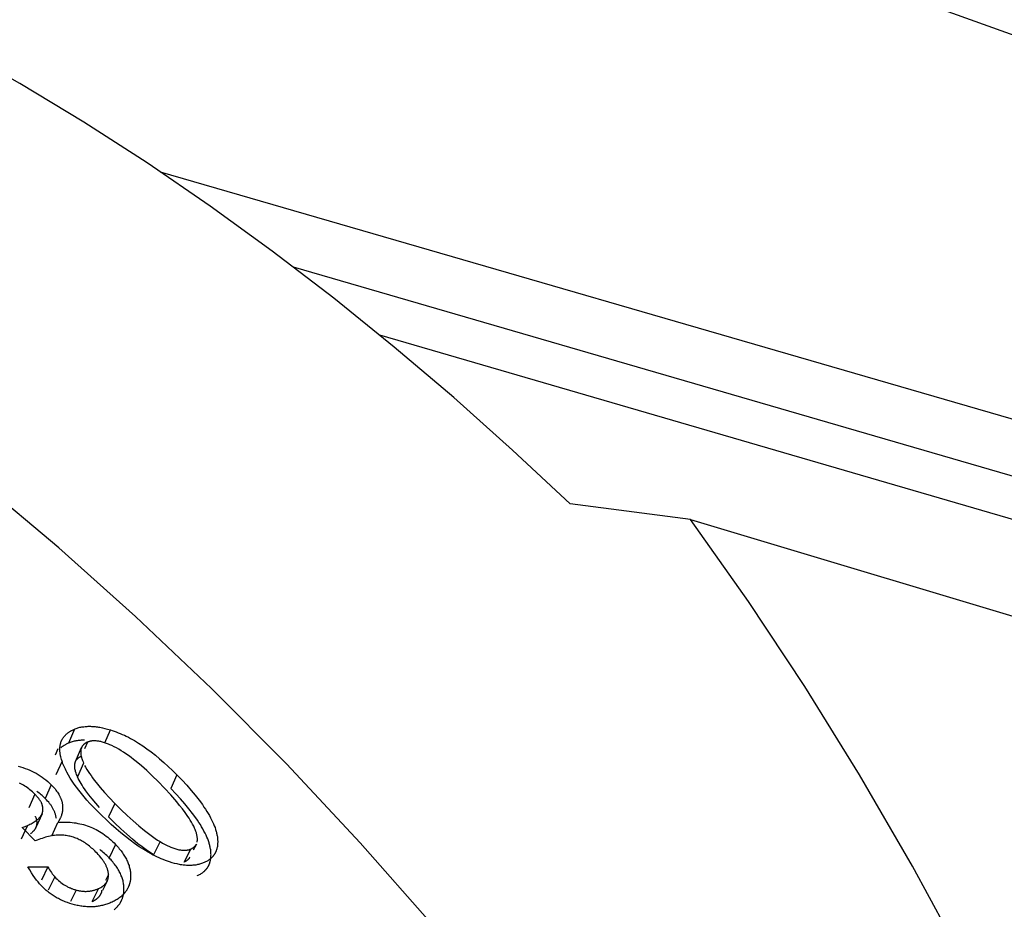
# Model space of a CAD drawing. Header units: millimetres. Extents: x -2637 to -1637, y 678 to 1678.
# Tile 47 of 256: x -2407 to -2396, y 1077 to 1087. Entities that reach past the tile are written whole.
import ezdxf

# ---------------------------------------------------------------- set-up
doc = ezdxf.new("R2010")
doc.units = ezdxf.units.MM
doc.layers.add('Make2D$B.SHOW mini', color=7, linetype='Continuous', true_color=0x000000)

msp = doc.modelspace()

# ---------------------------------------------------------------- linework, layer by layer
at = {"layer": 'Make2D$B.SHOW mini', "color": 18, "lineweight": -3, "true_color": 0x000000}
for points in [[(-2385.726, 1082.951), (-2446.208, 1104.646)], [(-2400.735, 1081.646), (-2401.349, 1082.22), (-2401.974, 1082.778), (-2402.609, 1083.317), (-2403.254, 1083.838), (-2403.908, 1084.34), (-2404.57, 1084.82), (-2405.24, 1085.279), (-2405.915, 1085.715), (-2406.596, 1086.127), (-2407.281, 1086.514)], [(-2405.101, 1085.186), (-2386.487, 1079.786)], [(-2386.605, 1079.203), (-2403.681, 1084.169)], [(-2391.401, 1080.134), (-2402.763, 1083.444)], [(-2396.203, 1068.144), (-2396.766, 1069.218), (-2397.358, 1070.28), (-2397.977, 1071.328), (-2398.623, 1072.359), (-2399.295, 1073.369), (-2399.99, 1074.357), (-2400.707, 1075.32), (-2401.444, 1076.255), (-2402.2, 1077.161), (-2402.972, 1078.035), (-2403.758, 1078.875), (-2404.557, 1079.68), (-2405.366, 1080.447), (-2406.183, 1081.176), (-2407.007, 1081.866)], [(-2399.453, 1081.48), (-2400.735, 1081.646)], [(-2399.453, 1081.48), (-2395.273, 1080.227)], [(-2396.017, 1075.751), (-2396.543, 1076.783), (-2397.088, 1077.785), (-2397.652, 1078.758), (-2398.234, 1079.699), (-2398.835, 1080.607), (-2399.453, 1081.48)], [(-2406.154, 1079.12), (-2406.152, 1079.125), (-2406.15, 1079.13), (-2406.147, 1079.134), (-2406.145, 1079.139), (-2406.142, 1079.144), (-2406.139, 1079.149), (-2406.136, 1079.153), (-2406.133, 1079.158), (-2406.13, 1079.162), (-2406.126, 1079.167), (-2406.123, 1079.171), (-2406.119, 1079.175), (-2406.115, 1079.179), (-2406.111, 1079.183), (-2406.107, 1079.187), (-2406.103, 1079.191), (-2406.098, 1079.195), (-2406.094, 1079.199), (-2406.089, 1079.203), (-2406.085, 1079.206), (-2406.08, 1079.21), (-2406.075, 1079.214), (-2406.069, 1079.217), (-2406.064, 1079.22), (-2406.059, 1079.224), (-2406.053, 1079.227), (-2406.047, 1079.23), (-2406.041, 1079.233), (-2406.035, 1079.236), (-2406.029, 1079.239), (-2406.016, 1079.245)], [(-2406.016, 1079.245), (-2406.079, 1079.097)], [(-2406.016, 1079.245), (-2406.007, 1079.249), (-2405.997, 1079.253), (-2405.988, 1079.256), (-2405.978, 1079.259), (-2405.967, 1079.262), (-2405.957, 1079.265), (-2405.947, 1079.267), (-2405.936, 1079.269), (-2405.925, 1079.271), (-2405.914, 1079.272), (-2405.903, 1079.274), (-2405.892, 1079.275), (-2405.881, 1079.275), (-2405.869, 1079.276), (-2405.857, 1079.276), (-2405.846, 1079.276), (-2405.834, 1079.275), (-2405.821, 1079.275), (-2405.809, 1079.274), (-2405.796, 1079.273), (-2405.784, 1079.271), (-2405.771, 1079.27), (-2405.758, 1079.268), (-2405.744, 1079.266), (-2405.718, 1079.26), (-2405.69, 1079.254), (-2405.662, 1079.247), (-2405.633, 1079.238)], [(-2405.692, 1079.1), (-2405.633, 1079.238)], [(-2405.633, 1079.238), (-2405.612, 1079.231), (-2405.591, 1079.224), (-2405.57, 1079.216), (-2405.548, 1079.208), (-2405.527, 1079.199), (-2405.506, 1079.19), (-2405.484, 1079.18), (-2405.463, 1079.17), (-2405.441, 1079.159), (-2405.419, 1079.147), (-2405.376, 1079.123), (-2405.332, 1079.096), (-2405.287, 1079.067), (-2405.243, 1079.036), (-2405.198, 1079.003), (-2405.153, 1078.968), (-2405.108, 1078.93), (-2405.062, 1078.891), (-2405.016, 1078.849), (-2404.97, 1078.804), (-2404.923, 1078.758)], [(-2406.148, 1078.906), (-2406.153, 1078.922), (-2406.158, 1078.937), (-2406.161, 1078.952), (-2406.163, 1078.96), (-2406.164, 1078.967), (-2406.166, 1078.975), (-2406.167, 1078.982), (-2406.168, 1078.989), (-2406.169, 1078.996), (-2406.17, 1079.003), (-2406.17, 1079.01), (-2406.171, 1079.017), (-2406.171, 1079.023), (-2406.171, 1079.03), (-2406.171, 1079.036), (-2406.171, 1079.043), (-2406.17, 1079.049), (-2406.17, 1079.056), (-2406.169, 1079.062), (-2406.168, 1079.068), (-2406.167, 1079.074), (-2406.166, 1079.08), (-2406.165, 1079.086), (-2406.164, 1079.092), (-2406.162, 1079.097), (-2406.16, 1079.103), (-2406.159, 1079.109), (-2406.156, 1079.114), (-2406.154, 1079.12)], [(-2406.079, 1079.097), (-2406.091, 1079.091), (-2406.103, 1079.085), (-2406.108, 1079.082), (-2406.114, 1079.079), (-2406.119, 1079.076), (-2406.124, 1079.073), (-2406.13, 1079.07), (-2406.135, 1079.066), (-2406.14, 1079.063), (-2406.144, 1079.06), (-2406.149, 1079.056), (-2406.154, 1079.053), (-2406.158, 1079.049), (-2406.162, 1079.045)], [(-2405.908, 1079.128), (-2405.92, 1079.128), (-2405.932, 1079.127), (-2405.943, 1079.127), (-2405.955, 1079.126), (-2405.966, 1079.125), (-2405.977, 1079.124), (-2405.988, 1079.122), (-2405.999, 1079.12), (-2406.009, 1079.118), (-2406.02, 1079.116), (-2406.03, 1079.113), (-2406.04, 1079.111), (-2406.05, 1079.108), (-2406.06, 1079.104), (-2406.069, 1079.1), (-2406.079, 1079.097)], [(-2405.877, 1079.107), (-2405.88, 1079.106), (-2405.883, 1079.104), (-2405.886, 1079.103), (-2405.889, 1079.102), (-2405.891, 1079.1), (-2405.894, 1079.099), (-2405.896, 1079.097), (-2405.899, 1079.096), (-2405.901, 1079.094), (-2405.903, 1079.093), (-2405.906, 1079.091), (-2405.908, 1079.089), (-2405.91, 1079.088), (-2405.912, 1079.086), (-2405.914, 1079.084), (-2405.916, 1079.082), (-2405.918, 1079.08), (-2405.92, 1079.079), (-2405.922, 1079.077), (-2405.924, 1079.075), (-2405.925, 1079.073), (-2405.927, 1079.071), (-2405.929, 1079.069), (-2405.93, 1079.067), (-2405.932, 1079.064), (-2405.933, 1079.062), (-2405.934, 1079.06), (-2405.936, 1079.058), (-2405.937, 1079.056), (-2405.938, 1079.053), (-2405.939, 1079.051), (-2405.94, 1079.049)], [(-2405.877, 1079.107), (-2405.908, 1079.035)], [(-2405.569, 1079.045), (-2405.593, 1079.058), (-2405.617, 1079.07), (-2405.64, 1079.08), (-2405.651, 1079.085), (-2405.663, 1079.09), (-2405.674, 1079.094), (-2405.684, 1079.098), (-2405.695, 1079.101), (-2405.705, 1079.105), (-2405.716, 1079.108), (-2405.726, 1079.11), (-2405.736, 1079.113), (-2405.745, 1079.115), (-2405.755, 1079.117), (-2405.764, 1079.118), (-2405.774, 1079.119), (-2405.783, 1079.12), (-2405.792, 1079.121), (-2405.8, 1079.121), (-2405.804, 1079.121), (-2405.809, 1079.121), (-2405.813, 1079.121), (-2405.817, 1079.121), (-2405.821, 1079.12), (-2405.825, 1079.12), (-2405.829, 1079.12), (-2405.833, 1079.119), (-2405.837, 1079.118), (-2405.841, 1079.118), (-2405.845, 1079.117), (-2405.849, 1079.116), (-2405.852, 1079.115), (-2405.856, 1079.114), (-2405.86, 1079.113), (-2405.863, 1079.112), (-2405.867, 1079.111), (-2405.87, 1079.11), (-2405.874, 1079.108), (-2405.877, 1079.107)], [(-2406.217, 1078.971), (-2406.189, 1079.038)], [(-2406.004, 1078.901), (-2405.94, 1079.049)], [(-2405.94, 1079.049), (-2405.941, 1079.047), (-2405.942, 1079.045), (-2405.942, 1079.043), (-2405.943, 1079.041), (-2405.944, 1079.039), (-2405.944, 1079.037), (-2405.945, 1079.035), (-2405.946, 1079.033), (-2405.946, 1079.031), (-2405.946, 1079.029), (-2405.947, 1079.027), (-2405.947, 1079.025), (-2405.948, 1079.022), (-2405.948, 1079.02), (-2405.948, 1079.016), (-2405.949, 1079.011), (-2405.949, 1079.007), (-2405.949, 1079.002), (-2405.949, 1078.997), (-2405.949, 1078.993), (-2405.949, 1078.988), (-2405.948, 1078.983), (-2405.948, 1078.978), (-2405.947, 1078.972), (-2405.946, 1078.967), (-2405.945, 1078.962), (-2405.944, 1078.956), (-2405.942, 1078.951), (-2405.941, 1078.945), (-2405.939, 1078.94), (-2405.938, 1078.934), (-2405.934, 1078.922), (-2405.929, 1078.91), (-2405.924, 1078.897), (-2405.918, 1078.884)], [(-2405.125, 1078.689), (-2405.186, 1078.749), (-2405.245, 1078.804), (-2405.302, 1078.856), (-2405.359, 1078.902), (-2405.386, 1078.924), (-2405.413, 1078.944), (-2405.44, 1078.964), (-2405.467, 1078.982), (-2405.493, 1079), (-2405.518, 1079.016), (-2405.544, 1079.031), (-2405.569, 1079.045)], [(-2406.148, 1078.906), (-2406.212, 1078.759)], [(-2405.78, 1078.381), (-2405.85, 1078.454), (-2405.882, 1078.49), (-2405.913, 1078.525), (-2405.942, 1078.56), (-2405.969, 1078.594), (-2405.994, 1078.627), (-2406.018, 1078.66), (-2406.04, 1078.693), (-2406.061, 1078.725), (-2406.08, 1078.756), (-2406.097, 1078.787), (-2406.105, 1078.803), (-2406.112, 1078.818), (-2406.119, 1078.833), (-2406.126, 1078.848), (-2406.132, 1078.863), (-2406.138, 1078.877), (-2406.143, 1078.892), (-2406.148, 1078.906)], [(-2405.983, 1078.738), (-2405.988, 1078.75), (-2405.993, 1078.763), (-2405.998, 1078.775), (-2406.001, 1078.787), (-2406.003, 1078.792), (-2406.005, 1078.798), (-2406.006, 1078.804), (-2406.007, 1078.809), (-2406.009, 1078.814), (-2406.01, 1078.82), (-2406.01, 1078.825), (-2406.011, 1078.83), (-2406.012, 1078.835), (-2406.012, 1078.84), (-2406.013, 1078.845), (-2406.013, 1078.85), (-2406.013, 1078.855), (-2406.013, 1078.859), (-2406.012, 1078.864), (-2406.012, 1078.868), (-2406.011, 1078.872), (-2406.011, 1078.875), (-2406.011, 1078.877), (-2406.01, 1078.879), (-2406.01, 1078.881), (-2406.009, 1078.883), (-2406.009, 1078.885), (-2406.008, 1078.887), (-2406.008, 1078.889), (-2406.007, 1078.891), (-2406.007, 1078.893), (-2406.006, 1078.895), (-2406.005, 1078.897), (-2406.005, 1078.899), (-2406.004, 1078.901)], [(-2406.004, 1078.901), (-2406.003, 1078.903), (-2406.002, 1078.905), (-2406, 1078.908), (-2405.999, 1078.91), (-2405.998, 1078.912), (-2405.996, 1078.914), (-2405.995, 1078.917), (-2405.994, 1078.919), (-2405.992, 1078.921), (-2405.99, 1078.923), (-2405.989, 1078.925), (-2405.987, 1078.927), (-2405.985, 1078.929), (-2405.984, 1078.931), (-2405.982, 1078.933), (-2405.98, 1078.934), (-2405.978, 1078.936), (-2405.976, 1078.938), (-2405.973, 1078.94), (-2405.971, 1078.942), (-2405.969, 1078.943), (-2405.967, 1078.945), (-2405.964, 1078.946), (-2405.962, 1078.948), (-2405.96, 1078.95), (-2405.957, 1078.951), (-2405.954, 1078.952), (-2405.952, 1078.954), (-2405.949, 1078.955), (-2405.946, 1078.957), (-2405.943, 1078.958), (-2405.941, 1078.959)], [(-2405.918, 1078.884), (-2405.983, 1078.738)], [(-2406.615, 1078.851), (-2406.59, 1078.844), (-2406.565, 1078.836), (-2406.54, 1078.828), (-2406.516, 1078.819), (-2406.492, 1078.809), (-2406.469, 1078.798), (-2406.447, 1078.787), (-2406.424, 1078.775), (-2406.402, 1078.762), (-2406.381, 1078.749), (-2406.36, 1078.735), (-2406.34, 1078.72), (-2406.32, 1078.704), (-2406.3, 1078.688), (-2406.281, 1078.671), (-2406.263, 1078.653)], [(-2405.907, 1078.86), (-2405.896, 1078.839), (-2405.883, 1078.817), (-2405.87, 1078.795), (-2405.855, 1078.773), (-2405.839, 1078.75), (-2405.822, 1078.726), (-2405.804, 1078.701), (-2405.784, 1078.676), (-2405.741, 1078.624), (-2405.694, 1078.57), (-2405.641, 1078.513), (-2405.584, 1078.454)], [(-2406.438, 1078.553), (-2406.451, 1078.566), (-2406.464, 1078.578), (-2406.476, 1078.589), (-2406.489, 1078.6), (-2406.502, 1078.611), (-2406.516, 1078.621), (-2406.529, 1078.63), (-2406.543, 1078.639), (-2406.557, 1078.648), (-2406.571, 1078.656), (-2406.578, 1078.66), (-2406.586, 1078.664), (-2406.593, 1078.667), (-2406.6, 1078.671)], [(-2405.747, 1078.411), (-2405.789, 1078.458), (-2405.827, 1078.504), (-2405.862, 1078.547), (-2405.893, 1078.589), (-2405.907, 1078.609), (-2405.921, 1078.628), (-2405.933, 1078.648), (-2405.945, 1078.667), (-2405.956, 1078.685), (-2405.966, 1078.703), (-2405.975, 1078.721), (-2405.983, 1078.738)], [(-2404.709, 1078.042), (-2404.709, 1078.045), (-2404.708, 1078.048), (-2404.708, 1078.051), (-2404.707, 1078.054), (-2404.707, 1078.057), (-2404.706, 1078.06), (-2404.706, 1078.063), (-2404.706, 1078.066), (-2404.706, 1078.069), (-2404.706, 1078.072), (-2404.706, 1078.076), (-2404.706, 1078.079), (-2404.706, 1078.082), (-2404.706, 1078.085), (-2404.707, 1078.092), (-2404.708, 1078.098), (-2404.709, 1078.104), (-2404.71, 1078.111), (-2404.711, 1078.117), (-2404.712, 1078.123), (-2404.714, 1078.13), (-2404.716, 1078.136), (-2404.717, 1078.142), (-2404.719, 1078.148), (-2404.721, 1078.154), (-2404.725, 1078.166), (-2404.73, 1078.178), (-2404.735, 1078.189), (-2404.74, 1078.2), (-2404.745, 1078.211), (-2404.757, 1078.232), (-2404.769, 1078.254), (-2404.781, 1078.275), (-2404.794, 1078.296), (-2404.808, 1078.316), (-2404.822, 1078.337), (-2404.836, 1078.356), (-2404.865, 1078.395), (-2404.895, 1078.433), (-2404.925, 1078.471), (-2404.989, 1078.544), (-2405.056, 1078.617), (-2405.125, 1078.689)], [(-2404.923, 1078.758), (-2404.99, 1078.614)], [(-2404.923, 1078.758), (-2404.869, 1078.702), (-2404.818, 1078.647), (-2404.771, 1078.593), (-2404.728, 1078.541), (-2404.688, 1078.49), (-2404.652, 1078.441), (-2404.636, 1078.416), (-2404.62, 1078.393), (-2404.605, 1078.369), (-2404.591, 1078.346), (-2404.578, 1078.324), (-2404.566, 1078.301), (-2404.554, 1078.28), (-2404.544, 1078.258), (-2404.535, 1078.237), (-2404.526, 1078.216), (-2404.518, 1078.196), (-2404.512, 1078.176), (-2404.509, 1078.166), (-2404.506, 1078.156), (-2404.503, 1078.147), (-2404.501, 1078.137), (-2404.499, 1078.128), (-2404.497, 1078.118), (-2404.495, 1078.109), (-2404.493, 1078.1), (-2404.492, 1078.091), (-2404.491, 1078.082), (-2404.49, 1078.073), (-2404.49, 1078.064), (-2404.489, 1078.056), (-2404.489, 1078.047), (-2404.489, 1078.039), (-2404.49, 1078.03)], [(-2406.327, 1078.506), (-2406.338, 1078.517), (-2406.349, 1078.527), (-2406.36, 1078.537), (-2406.371, 1078.547), (-2406.382, 1078.556), (-2406.393, 1078.565), (-2406.405, 1078.574), (-2406.417, 1078.583)], [(-2406.263, 1078.653), (-2406.327, 1078.506)], [(-2406.263, 1078.653), (-2406.252, 1078.642), (-2406.241, 1078.631), (-2406.231, 1078.619), (-2406.222, 1078.608), (-2406.213, 1078.597), (-2406.205, 1078.586), (-2406.197, 1078.575), (-2406.19, 1078.564), (-2406.183, 1078.553), (-2406.177, 1078.542), (-2406.174, 1078.536), (-2406.171, 1078.53), (-2406.168, 1078.525), (-2406.166, 1078.519), (-2406.163, 1078.514), (-2406.161, 1078.508), (-2406.159, 1078.502), (-2406.157, 1078.497), (-2406.155, 1078.491), (-2406.153, 1078.486), (-2406.151, 1078.48), (-2406.15, 1078.475), (-2406.148, 1078.469), (-2406.147, 1078.463), (-2406.146, 1078.458), (-2406.145, 1078.452), (-2406.144, 1078.447), (-2406.143, 1078.441), (-2406.142, 1078.435), (-2406.142, 1078.43), (-2406.141, 1078.424), (-2406.141, 1078.419), (-2406.141, 1078.413), (-2406.141, 1078.408), (-2406.141, 1078.402), (-2406.141, 1078.396), (-2406.141, 1078.391), (-2406.142, 1078.385), (-2406.142, 1078.38), (-2406.143, 1078.374), (-2406.144, 1078.368), (-2406.145, 1078.363), (-2406.146, 1078.357), (-2406.147, 1078.352), (-2406.149, 1078.346), (-2406.15, 1078.341), (-2406.152, 1078.335), (-2406.154, 1078.329), (-2406.155, 1078.324), (-2406.157, 1078.318), (-2406.16, 1078.313), (-2406.162, 1078.307), (-2406.164, 1078.302), (-2406.167, 1078.296)], [(-2404.561, 1077.891), (-2404.561, 1077.899), (-2404.56, 1077.907), (-2404.561, 1077.916), (-2404.561, 1077.925), (-2404.561, 1077.933), (-2404.562, 1077.942), (-2404.563, 1077.951), (-2404.564, 1077.96), (-2404.566, 1077.969), (-2404.568, 1077.978), (-2404.569, 1077.988), (-2404.572, 1077.997), (-2404.574, 1078.007), (-2404.576, 1078.016), (-2404.579, 1078.026), (-2404.582, 1078.036), (-2404.589, 1078.056), (-2404.596, 1078.076), (-2404.605, 1078.096), (-2404.614, 1078.117), (-2404.624, 1078.139), (-2404.636, 1078.16), (-2404.648, 1078.183), (-2404.661, 1078.205), (-2404.674, 1078.228), (-2404.689, 1078.251), (-2404.705, 1078.275), (-2404.721, 1078.299), (-2404.757, 1078.348), (-2404.796, 1078.398), (-2404.839, 1078.45), (-2404.886, 1078.503), (-2404.936, 1078.558), (-2404.99, 1078.614)], [(-2406.438, 1078.553), (-2406.503, 1078.407)], [(-2406.36, 1078.346), (-2406.359, 1078.349), (-2406.358, 1078.351), (-2406.357, 1078.354), (-2406.356, 1078.357), (-2406.355, 1078.36), (-2406.354, 1078.363), (-2406.354, 1078.366), (-2406.353, 1078.369), (-2406.353, 1078.372), (-2406.352, 1078.375), (-2406.352, 1078.378), (-2406.352, 1078.381), (-2406.351, 1078.385), (-2406.351, 1078.388), (-2406.351, 1078.391), (-2406.351, 1078.394), (-2406.351, 1078.397), (-2406.351, 1078.401), (-2406.352, 1078.404), (-2406.352, 1078.407), (-2406.352, 1078.41), (-2406.353, 1078.414), (-2406.353, 1078.417), (-2406.354, 1078.42), (-2406.354, 1078.423), (-2406.355, 1078.427), (-2406.356, 1078.43), (-2406.357, 1078.433), (-2406.358, 1078.437), (-2406.359, 1078.44), (-2406.36, 1078.443), (-2406.361, 1078.447), (-2406.363, 1078.45), (-2406.364, 1078.453), (-2406.365, 1078.456), (-2406.367, 1078.46), (-2406.368, 1078.463), (-2406.37, 1078.466), (-2406.374, 1078.473), (-2406.377, 1078.479), (-2406.382, 1078.486), (-2406.386, 1078.493), (-2406.391, 1078.499), (-2406.396, 1078.506), (-2406.401, 1078.513), (-2406.406, 1078.519), (-2406.412, 1078.526), (-2406.418, 1078.533), (-2406.425, 1078.54), (-2406.438, 1078.553)], [(-2406.208, 1078.294), (-2406.209, 1078.3), (-2406.21, 1078.307), (-2406.212, 1078.314), (-2406.213, 1078.32), (-2406.215, 1078.327), (-2406.216, 1078.334), (-2406.218, 1078.34), (-2406.22, 1078.347), (-2406.223, 1078.354), (-2406.225, 1078.36), (-2406.228, 1078.367), (-2406.231, 1078.374), (-2406.234, 1078.38), (-2406.237, 1078.387), (-2406.241, 1078.394), (-2406.244, 1078.4), (-2406.248, 1078.407), (-2406.252, 1078.414), (-2406.256, 1078.42), (-2406.261, 1078.427), (-2406.265, 1078.434), (-2406.27, 1078.44), (-2406.275, 1078.447), (-2406.28, 1078.453), (-2406.29, 1078.467), (-2406.302, 1078.48), (-2406.314, 1078.493), (-2406.327, 1078.506)], [(-2405.584, 1078.454), (-2405.651, 1078.31)], [(-2405.584, 1078.454), (-2405.518, 1078.387), (-2405.453, 1078.325), (-2405.39, 1078.267), (-2405.329, 1078.214), (-2405.27, 1078.166), (-2405.241, 1078.143), (-2405.212, 1078.122), (-2405.184, 1078.102), (-2405.156, 1078.082), (-2405.129, 1078.064), (-2405.102, 1078.048)], [(-2405.002, 1077.83), (-2405.024, 1077.838), (-2405.046, 1077.846), (-2405.069, 1077.855), (-2405.091, 1077.864), (-2405.114, 1077.874), (-2405.137, 1077.885), (-2405.16, 1077.896), (-2405.183, 1077.908), (-2405.207, 1077.92), (-2405.23, 1077.934), (-2405.277, 1077.962), (-2405.325, 1077.993), (-2405.374, 1078.026), (-2405.422, 1078.062), (-2405.472, 1078.1), (-2405.522, 1078.141), (-2405.572, 1078.184), (-2405.624, 1078.23), (-2405.675, 1078.278), (-2405.728, 1078.328), (-2405.78, 1078.381)], [(-2406.516, 1078.22), (-2406.503, 1078.226), (-2406.491, 1078.232), (-2406.478, 1078.238), (-2406.466, 1078.244), (-2406.455, 1078.251), (-2406.444, 1078.258), (-2406.433, 1078.265), (-2406.428, 1078.268), (-2406.422, 1078.272), (-2406.417, 1078.276), (-2406.413, 1078.28), (-2406.408, 1078.283), (-2406.403, 1078.287), (-2406.399, 1078.291), (-2406.394, 1078.296), (-2406.39, 1078.3), (-2406.386, 1078.304), (-2406.382, 1078.309), (-2406.38, 1078.311), (-2406.379, 1078.313), (-2406.377, 1078.316), (-2406.375, 1078.318), (-2406.373, 1078.32), (-2406.372, 1078.323), (-2406.37, 1078.325), (-2406.369, 1078.328), (-2406.367, 1078.33), (-2406.366, 1078.333), (-2406.364, 1078.335), (-2406.363, 1078.338), (-2406.362, 1078.34), (-2406.361, 1078.343)], [(-2406.435, 1078.32), (-2406.433, 1078.315), (-2406.43, 1078.31), (-2406.428, 1078.305), (-2406.426, 1078.3), (-2406.425, 1078.297), (-2406.424, 1078.294), (-2406.423, 1078.29), (-2406.422, 1078.287), (-2406.421, 1078.284), (-2406.42, 1078.28), (-2406.42, 1078.277), (-2406.419, 1078.274), (-2406.418, 1078.271), (-2406.418, 1078.267), (-2406.418, 1078.264), (-2406.417, 1078.261), (-2406.417, 1078.257), (-2406.417, 1078.254), (-2406.417, 1078.251), (-2406.417, 1078.248), (-2406.417, 1078.245), (-2406.417, 1078.241), (-2406.417, 1078.238), (-2406.417, 1078.235), (-2406.418, 1078.232), (-2406.418, 1078.229), (-2406.418, 1078.226), (-2406.419, 1078.223), (-2406.42, 1078.22), (-2406.42, 1078.217), (-2406.421, 1078.214), (-2406.422, 1078.211), (-2406.423, 1078.208), (-2406.424, 1078.205), (-2406.425, 1078.202), (-2406.426, 1078.2)], [(-2406.361, 1078.343), (-2406.426, 1078.198)], [(-2406.257, 1078.108), (-2406.191, 1078.252)], [(-2406.191, 1078.252), (-2406.169, 1078.254), (-2406.147, 1078.255), (-2406.125, 1078.255), (-2406.103, 1078.255), (-2406.082, 1078.254), (-2406.061, 1078.253), (-2406.04, 1078.251), (-2406.019, 1078.249), (-2405.999, 1078.246), (-2405.978, 1078.242), (-2405.958, 1078.238), (-2405.938, 1078.234), (-2405.918, 1078.228), (-2405.898, 1078.222), (-2405.879, 1078.216), (-2405.86, 1078.209), (-2405.841, 1078.201), (-2405.822, 1078.193), (-2405.803, 1078.184), (-2405.785, 1078.175), (-2405.766, 1078.165), (-2405.748, 1078.155), (-2405.73, 1078.144), (-2405.713, 1078.132), (-2405.695, 1078.12), (-2405.678, 1078.107), (-2405.661, 1078.093), (-2405.644, 1078.079), (-2405.627, 1078.065), (-2405.611, 1078.049), (-2405.594, 1078.034), (-2405.578, 1078.017)], [(-2406.167, 1078.296), (-2406.188, 1078.251)], [(-2405.172, 1077.907), (-2405.198, 1077.923), (-2405.226, 1077.941), (-2405.253, 1077.96), (-2405.281, 1077.98), (-2405.31, 1078.002), (-2405.339, 1078.024), (-2405.398, 1078.072), (-2405.458, 1078.125), (-2405.521, 1078.182), (-2405.585, 1078.244), (-2405.651, 1078.31)], [(-2406.516, 1078.22), (-2406.582, 1078.075)], [(-2406.573, 1078.196), (-2406.541, 1078.209), (-2406.516, 1078.22)], [(-2406.433, 1078.054), (-2406.573, 1078.196)], [(-2406.426, 1078.198), (-2406.427, 1078.196), (-2406.429, 1078.193), (-2406.43, 1078.191), (-2406.431, 1078.189), (-2406.432, 1078.186), (-2406.434, 1078.184), (-2406.435, 1078.182), (-2406.437, 1078.179), (-2406.438, 1078.177), (-2406.44, 1078.175), (-2406.441, 1078.172), (-2406.443, 1078.17), (-2406.444, 1078.168), (-2406.446, 1078.166), (-2406.45, 1078.162), (-2406.453, 1078.158), (-2406.457, 1078.154), (-2406.461, 1078.15), (-2406.465, 1078.146), (-2406.47, 1078.142), (-2406.474, 1078.138), (-2406.479, 1078.135), (-2406.483, 1078.131)], [(-2406.166, 1078.117), (-2406.174, 1078.117), (-2406.181, 1078.117), (-2406.196, 1078.116), (-2406.211, 1078.115), (-2406.227, 1078.114), (-2406.243, 1078.112), (-2406.259, 1078.109), (-2406.275, 1078.106), (-2406.292, 1078.102), (-2406.308, 1078.098), (-2406.325, 1078.093), (-2406.343, 1078.088), (-2406.36, 1078.082), (-2406.378, 1078.076), (-2406.396, 1078.069), (-2406.414, 1078.061), (-2406.433, 1078.054)], [(-2405.775, 1077.925), (-2405.786, 1077.936), (-2405.798, 1077.948), (-2405.809, 1077.959), (-2405.821, 1077.969), (-2405.833, 1077.979), (-2405.844, 1077.989), (-2405.856, 1077.999), (-2405.868, 1078.008), (-2405.88, 1078.016), (-2405.891, 1078.025), (-2405.903, 1078.033), (-2405.915, 1078.04), (-2405.927, 1078.048), (-2405.94, 1078.055), (-2405.952, 1078.061), (-2405.964, 1078.067), (-2405.976, 1078.073), (-2405.988, 1078.079), (-2406.001, 1078.084), (-2406.013, 1078.088), (-2406.026, 1078.093), (-2406.038, 1078.097), (-2406.051, 1078.1), (-2406.063, 1078.104), (-2406.076, 1078.107), (-2406.089, 1078.109), (-2406.102, 1078.111), (-2406.114, 1078.113), (-2406.127, 1078.115), (-2406.14, 1078.116), (-2406.153, 1078.117), (-2406.166, 1078.117)], [(-2405.102, 1078.048), (-2405.172, 1077.907)], [(-2405.102, 1078.048), (-2405.076, 1078.032), (-2405.05, 1078.018), (-2405.026, 1078.006), (-2405.002, 1077.995), (-2404.99, 1077.989), (-2404.979, 1077.985), (-2404.968, 1077.98), (-2404.957, 1077.976), (-2404.946, 1077.973), (-2404.935, 1077.969), (-2404.925, 1077.966), (-2404.915, 1077.963), (-2404.905, 1077.961), (-2404.895, 1077.959), (-2404.885, 1077.958), (-2404.876, 1077.956), (-2404.871, 1077.956), (-2404.866, 1077.955), (-2404.862, 1077.955), (-2404.857, 1077.955), (-2404.853, 1077.955), (-2404.848, 1077.955), (-2404.844, 1077.955), (-2404.84, 1077.955), (-2404.835, 1077.955), (-2404.831, 1077.955), (-2404.827, 1077.955), (-2404.823, 1077.956), (-2404.819, 1077.956), (-2404.815, 1077.957), (-2404.811, 1077.958), (-2404.807, 1077.959), (-2404.803, 1077.959), (-2404.799, 1077.96), (-2404.795, 1077.961), (-2404.791, 1077.963), (-2404.788, 1077.964), (-2404.784, 1077.965), (-2404.78, 1077.967), (-2404.777, 1077.968)], [(-2405.647, 1077.875), (-2405.659, 1077.887), (-2405.671, 1077.899), (-2405.683, 1077.911), (-2405.695, 1077.922), (-2405.708, 1077.933), (-2405.72, 1077.943), (-2405.733, 1077.954), (-2405.745, 1077.964)], [(-2405.578, 1078.017), (-2405.647, 1077.875)], [(-2405.578, 1078.017), (-2405.557, 1077.994), (-2405.547, 1077.983), (-2405.538, 1077.972), (-2405.528, 1077.96), (-2405.519, 1077.949), (-2405.511, 1077.938), (-2405.503, 1077.926), (-2405.495, 1077.915), (-2405.488, 1077.904), (-2405.481, 1077.892), (-2405.474, 1077.881), (-2405.468, 1077.87), (-2405.462, 1077.859), (-2405.456, 1077.847), (-2405.451, 1077.836), (-2405.446, 1077.825), (-2405.442, 1077.814), (-2405.438, 1077.802), (-2405.434, 1077.791), (-2405.431, 1077.78), (-2405.428, 1077.769), (-2405.425, 1077.758), (-2405.423, 1077.747), (-2405.421, 1077.735), (-2405.419, 1077.724), (-2405.418, 1077.713), (-2405.418, 1077.702), (-2405.417, 1077.691), (-2405.417, 1077.68), (-2405.417, 1077.669), (-2405.418, 1077.658)], [(-2404.848, 1077.828), (-2404.777, 1077.968)], [(-2404.777, 1077.968), (-2404.774, 1077.969), (-2404.771, 1077.971), (-2404.769, 1077.972), (-2404.766, 1077.973), (-2404.764, 1077.974), (-2404.761, 1077.976), (-2404.759, 1077.977), (-2404.757, 1077.979), (-2404.755, 1077.98), (-2404.752, 1077.981), (-2404.75, 1077.983), (-2404.748, 1077.985), (-2404.746, 1077.986), (-2404.744, 1077.988), (-2404.742, 1077.989), (-2404.74, 1077.991), (-2404.738, 1077.993), (-2404.737, 1077.994), (-2404.735, 1077.996), (-2404.733, 1077.998), (-2404.732, 1077.999), (-2404.73, 1078.001), (-2404.729, 1078.003), (-2404.727, 1078.005), (-2404.726, 1078.007), (-2404.724, 1078.009), (-2404.723, 1078.011), (-2404.722, 1078.012), (-2404.721, 1078.014), (-2404.72, 1078.016), (-2404.718, 1078.018), (-2404.717, 1078.02)], [(-2404.717, 1078.02), (-2404.751, 1077.955)], [(-2404.49, 1078.03), (-2404.49, 1078.021), (-2404.491, 1078.012), (-2404.492, 1078.003), (-2404.493, 1077.995), (-2404.495, 1077.986), (-2404.497, 1077.978), (-2404.498, 1077.974), (-2404.499, 1077.97), (-2404.5, 1077.966), (-2404.501, 1077.962), (-2404.503, 1077.958), (-2404.504, 1077.954), (-2404.506, 1077.951), (-2404.507, 1077.947), (-2404.509, 1077.943), (-2404.51, 1077.939), (-2404.512, 1077.936), (-2404.514, 1077.932), (-2404.515, 1077.929), (-2404.517, 1077.925), (-2404.519, 1077.922), (-2404.521, 1077.918), (-2404.523, 1077.915), (-2404.525, 1077.912), (-2404.528, 1077.908), (-2404.53, 1077.905), (-2404.532, 1077.902), (-2404.534, 1077.899), (-2404.537, 1077.896), (-2404.539, 1077.892), (-2404.542, 1077.889), (-2404.545, 1077.886), (-2404.547, 1077.883), (-2404.55, 1077.881), (-2404.553, 1077.878), (-2404.556, 1077.875), (-2404.559, 1077.872), (-2404.562, 1077.869), (-2404.565, 1077.867), (-2404.568, 1077.864), (-2404.571, 1077.861), (-2404.574, 1077.859), (-2404.581, 1077.854), (-2404.588, 1077.849), (-2404.595, 1077.844), (-2404.603, 1077.84), (-2404.61, 1077.836), (-2404.618, 1077.831), (-2404.626, 1077.827), (-2404.635, 1077.824)], [(-2405.653, 1077.697), (-2405.654, 1077.704), (-2405.654, 1077.711), (-2405.655, 1077.717), (-2405.656, 1077.724), (-2405.658, 1077.731), (-2405.659, 1077.737), (-2405.661, 1077.744), (-2405.663, 1077.751), (-2405.665, 1077.758), (-2405.667, 1077.765), (-2405.67, 1077.771), (-2405.673, 1077.778), (-2405.676, 1077.785), (-2405.679, 1077.792), (-2405.682, 1077.799), (-2405.686, 1077.807), (-2405.69, 1077.814), (-2405.694, 1077.821), (-2405.698, 1077.828), (-2405.703, 1077.835), (-2405.708, 1077.842), (-2405.713, 1077.85), (-2405.718, 1077.857), (-2405.724, 1077.864), (-2405.735, 1077.879), (-2405.748, 1077.894), (-2405.761, 1077.909), (-2405.775, 1077.925)], [(-2405.489, 1077.518), (-2405.488, 1077.529), (-2405.488, 1077.54), (-2405.488, 1077.551), (-2405.488, 1077.562), (-2405.489, 1077.573), (-2405.49, 1077.584), (-2405.492, 1077.595), (-2405.493, 1077.606), (-2405.496, 1077.617), (-2405.498, 1077.629), (-2405.501, 1077.64), (-2405.504, 1077.651), (-2405.508, 1077.662), (-2405.512, 1077.673), (-2405.516, 1077.684), (-2405.521, 1077.695), (-2405.526, 1077.707), (-2405.532, 1077.718), (-2405.538, 1077.729), (-2405.544, 1077.74), (-2405.55, 1077.751), (-2405.557, 1077.763), (-2405.565, 1077.774), (-2405.572, 1077.785), (-2405.58, 1077.796), (-2405.589, 1077.808), (-2405.598, 1077.819), (-2405.607, 1077.83), (-2405.616, 1077.841), (-2405.626, 1077.853), (-2405.637, 1077.864), (-2405.647, 1077.875)], [(-2404.635, 1077.824), (-2404.644, 1077.82), (-2404.653, 1077.816), (-2404.663, 1077.813), (-2404.673, 1077.81), (-2404.683, 1077.807), (-2404.692, 1077.804), (-2404.703, 1077.802), (-2404.713, 1077.8), (-2404.723, 1077.798), (-2404.734, 1077.797), (-2404.744, 1077.796), (-2404.755, 1077.795), (-2404.766, 1077.794), (-2404.777, 1077.794), (-2404.789, 1077.793), (-2404.8, 1077.793), (-2404.812, 1077.794), (-2404.823, 1077.794), (-2404.835, 1077.795), (-2404.847, 1077.796), (-2404.859, 1077.798), (-2404.871, 1077.799), (-2404.884, 1077.801), (-2404.896, 1077.804), (-2404.909, 1077.806), (-2404.922, 1077.809), (-2404.948, 1077.815), (-2404.974, 1077.822), (-2405.002, 1077.83)], [(-2404.788, 1077.881), (-2404.789, 1077.879), (-2404.79, 1077.877), (-2404.791, 1077.875), (-2404.793, 1077.873), (-2404.794, 1077.871), (-2404.795, 1077.869), (-2404.796, 1077.867), (-2404.798, 1077.865), (-2404.799, 1077.863), (-2404.801, 1077.862), (-2404.802, 1077.86), (-2404.804, 1077.858), (-2404.806, 1077.856), (-2404.807, 1077.855), (-2404.809, 1077.853), (-2404.811, 1077.851), (-2404.813, 1077.85), (-2404.815, 1077.848), (-2404.817, 1077.846), (-2404.819, 1077.845), (-2404.821, 1077.843), (-2404.823, 1077.842), (-2404.825, 1077.84), (-2404.828, 1077.839), (-2404.83, 1077.837), (-2404.832, 1077.836), (-2404.835, 1077.835), (-2404.837, 1077.833), (-2404.84, 1077.832), (-2404.842, 1077.831), (-2404.845, 1077.829), (-2404.848, 1077.828)], [(-2404.707, 1077.685), (-2404.698, 1077.689), (-2404.69, 1077.693), (-2404.682, 1077.697), (-2404.674, 1077.701), (-2404.667, 1077.706), (-2404.66, 1077.71), (-2404.653, 1077.715), (-2404.646, 1077.72), (-2404.64, 1077.725), (-2404.637, 1077.728), (-2404.633, 1077.73), (-2404.63, 1077.733), (-2404.627, 1077.736), (-2404.625, 1077.739), (-2404.622, 1077.742), (-2404.619, 1077.745), (-2404.616, 1077.747), (-2404.614, 1077.75), (-2404.611, 1077.753), (-2404.609, 1077.757), (-2404.606, 1077.76), (-2404.604, 1077.763), (-2404.601, 1077.766), (-2404.599, 1077.769), (-2404.597, 1077.772), (-2404.595, 1077.776), (-2404.593, 1077.779), (-2404.591, 1077.783), (-2404.589, 1077.786), (-2404.587, 1077.79), (-2404.585, 1077.793), (-2404.583, 1077.797), (-2404.582, 1077.8), (-2404.58, 1077.804), (-2404.579, 1077.808), (-2404.577, 1077.811), (-2404.576, 1077.815), (-2404.574, 1077.819), (-2404.573, 1077.823), (-2404.572, 1077.827), (-2404.571, 1077.831), (-2404.569, 1077.835), (-2404.568, 1077.839), (-2404.566, 1077.847), (-2404.565, 1077.855), (-2404.563, 1077.864), (-2404.562, 1077.873), (-2404.561, 1077.882), (-2404.561, 1077.891)], [(-2406.374, 1077.583), (-2406.381, 1077.59), (-2406.388, 1077.599), (-2406.396, 1077.607), (-2406.403, 1077.617), (-2406.419, 1077.638), (-2406.436, 1077.661), (-2406.454, 1077.687), (-2406.472, 1077.716), (-2406.491, 1077.746), (-2406.511, 1077.78)], [(-2406.511, 1077.78), (-2406.299, 1077.777)], [(-2406.299, 1077.777), (-2406.368, 1077.635)], [(-2406.299, 1077.777), (-2406.29, 1077.761), (-2406.28, 1077.745), (-2406.271, 1077.731), (-2406.261, 1077.717), (-2406.252, 1077.704), (-2406.243, 1077.692), (-2406.238, 1077.687), (-2406.233, 1077.681), (-2406.229, 1077.676), (-2406.224, 1077.672)], [(-2406.224, 1077.672), (-2406.294, 1077.53)], [(-2406.224, 1077.672), (-2406.212, 1077.659), (-2406.199, 1077.646), (-2406.186, 1077.634), (-2406.172, 1077.623), (-2406.159, 1077.612), (-2406.145, 1077.602), (-2406.131, 1077.592), (-2406.117, 1077.583), (-2406.11, 1077.579), (-2406.103, 1077.575), (-2406.095, 1077.571), (-2406.088, 1077.567), (-2406.081, 1077.563), (-2406.073, 1077.559), (-2406.066, 1077.556), (-2406.059, 1077.553), (-2406.051, 1077.549), (-2406.043, 1077.546), (-2406.036, 1077.543), (-2406.028, 1077.541), (-2406.02, 1077.538), (-2406.012, 1077.536), (-2406.004, 1077.533), (-2405.996, 1077.531)], [(-2405.758, 1077.547), (-2405.75, 1077.55), (-2405.743, 1077.554), (-2405.735, 1077.558), (-2405.731, 1077.56), (-2405.728, 1077.562), (-2405.725, 1077.564), (-2405.721, 1077.567), (-2405.718, 1077.569), (-2405.715, 1077.571), (-2405.712, 1077.573), (-2405.709, 1077.576), (-2405.706, 1077.578), (-2405.703, 1077.58), (-2405.7, 1077.583), (-2405.697, 1077.585), (-2405.695, 1077.588), (-2405.692, 1077.59), (-2405.69, 1077.593), (-2405.687, 1077.596), (-2405.685, 1077.598), (-2405.683, 1077.601), (-2405.68, 1077.604), (-2405.678, 1077.606), (-2405.676, 1077.609), (-2405.675, 1077.612), (-2405.673, 1077.615), (-2405.671, 1077.618), (-2405.669, 1077.621), (-2405.668, 1077.624)], [(-2405.668, 1077.624), (-2405.717, 1077.526)], [(-2405.653, 1077.697), (-2405.686, 1077.633)], [(-2405.668, 1077.624), (-2405.667, 1077.626), (-2405.666, 1077.628), (-2405.665, 1077.63), (-2405.664, 1077.632), (-2405.662, 1077.636), (-2405.661, 1077.641), (-2405.659, 1077.645), (-2405.658, 1077.649), (-2405.657, 1077.654), (-2405.656, 1077.658), (-2405.655, 1077.663), (-2405.655, 1077.668), (-2405.654, 1077.673), (-2405.654, 1077.677), (-2405.653, 1077.682), (-2405.653, 1077.687), (-2405.653, 1077.692), (-2405.653, 1077.697)], [(-2405.418, 1077.658), (-2405.419, 1077.647), (-2405.42, 1077.642), (-2405.42, 1077.636), (-2405.421, 1077.631), (-2405.422, 1077.626), (-2405.423, 1077.62), (-2405.424, 1077.615), (-2405.425, 1077.61), (-2405.427, 1077.605), (-2405.428, 1077.6), (-2405.429, 1077.595), (-2405.431, 1077.59), (-2405.432, 1077.585), (-2405.434, 1077.58), (-2405.436, 1077.576), (-2405.438, 1077.571), (-2405.44, 1077.566), (-2405.442, 1077.561), (-2405.444, 1077.557), (-2405.446, 1077.552), (-2405.449, 1077.548), (-2405.451, 1077.543), (-2405.454, 1077.539), (-2405.456, 1077.534), (-2405.459, 1077.53), (-2405.462, 1077.526), (-2405.465, 1077.521), (-2405.468, 1077.517), (-2405.471, 1077.513), (-2405.474, 1077.509), (-2405.477, 1077.505), (-2405.48, 1077.501), (-2405.484, 1077.497), (-2405.487, 1077.493), (-2405.491, 1077.489), (-2405.494, 1077.485), (-2405.498, 1077.481), (-2405.506, 1077.474), (-2405.514, 1077.466), (-2405.523, 1077.459), (-2405.532, 1077.452), (-2405.541, 1077.445), (-2405.55, 1077.439), (-2405.56, 1077.432), (-2405.57, 1077.426), (-2405.581, 1077.42), (-2405.592, 1077.414), (-2405.603, 1077.408), (-2405.615, 1077.403), (-2405.627, 1077.397)], [(-2406.014, 1077.374), (-2406.04, 1077.381), (-2406.066, 1077.389), (-2406.091, 1077.398), (-2406.104, 1077.402), (-2406.116, 1077.407), (-2406.128, 1077.412), (-2406.14, 1077.417), (-2406.152, 1077.423), (-2406.164, 1077.428), (-2406.176, 1077.434), (-2406.187, 1077.44), (-2406.198, 1077.446), (-2406.21, 1077.453), (-2406.221, 1077.459), (-2406.232, 1077.466), (-2406.243, 1077.473), (-2406.254, 1077.48), (-2406.264, 1077.488), (-2406.275, 1077.495), (-2406.285, 1077.503), (-2406.296, 1077.511), (-2406.306, 1077.519), (-2406.316, 1077.528), (-2406.326, 1077.536), (-2406.336, 1077.545), (-2406.355, 1077.564), (-2406.374, 1077.583)], [(-2405.996, 1077.531), (-2406.057, 1077.41)], [(-2405.996, 1077.531), (-2405.989, 1077.529), (-2405.981, 1077.527), (-2405.973, 1077.525), (-2405.965, 1077.524), (-2405.957, 1077.522), (-2405.95, 1077.521), (-2405.942, 1077.52), (-2405.934, 1077.519), (-2405.927, 1077.519), (-2405.919, 1077.518), (-2405.911, 1077.518), (-2405.904, 1077.517), (-2405.896, 1077.517), (-2405.889, 1077.517), (-2405.881, 1077.518), (-2405.874, 1077.518), (-2405.866, 1077.519), (-2405.859, 1077.52), (-2405.852, 1077.52), (-2405.844, 1077.521), (-2405.837, 1077.523), (-2405.83, 1077.524), (-2405.823, 1077.526), (-2405.815, 1077.527), (-2405.808, 1077.529), (-2405.801, 1077.531), (-2405.794, 1077.533), (-2405.787, 1077.536), (-2405.78, 1077.538), (-2405.772, 1077.541), (-2405.765, 1077.544), (-2405.758, 1077.547)], [(-2405.758, 1077.547), (-2405.829, 1077.407)], [(-2405.725, 1077.53), (-2405.725, 1077.527), (-2405.726, 1077.524), (-2405.726, 1077.521), (-2405.727, 1077.518), (-2405.727, 1077.515), (-2405.728, 1077.512), (-2405.729, 1077.509), (-2405.729, 1077.506), (-2405.73, 1077.503), (-2405.731, 1077.501), (-2405.732, 1077.498), (-2405.733, 1077.495), (-2405.734, 1077.492), (-2405.736, 1077.49), (-2405.737, 1077.487), (-2405.738, 1077.484)], [(-2405.594, 1077.32), (-2405.586, 1077.327), (-2405.578, 1077.335), (-2405.57, 1077.342), (-2405.566, 1077.346), (-2405.562, 1077.35), (-2405.559, 1077.354), (-2405.555, 1077.358), (-2405.552, 1077.362), (-2405.549, 1077.366), (-2405.545, 1077.37), (-2405.542, 1077.374), (-2405.539, 1077.378), (-2405.536, 1077.382), (-2405.533, 1077.386), (-2405.53, 1077.391), (-2405.528, 1077.395), (-2405.525, 1077.399), (-2405.523, 1077.404), (-2405.52, 1077.408), (-2405.518, 1077.413), (-2405.515, 1077.417), (-2405.513, 1077.422), (-2405.511, 1077.427), (-2405.509, 1077.431), (-2405.507, 1077.436), (-2405.505, 1077.441), (-2405.504, 1077.446), (-2405.502, 1077.451), (-2405.501, 1077.456), (-2405.499, 1077.461), (-2405.498, 1077.466), (-2405.496, 1077.471), (-2405.495, 1077.476), (-2405.494, 1077.481), (-2405.493, 1077.486), (-2405.492, 1077.491), (-2405.491, 1077.497), (-2405.491, 1077.502), (-2405.49, 1077.507), (-2405.489, 1077.518)], [(-2405.738, 1077.484), (-2405.74, 1077.481), (-2405.741, 1077.478), (-2405.743, 1077.475), (-2405.745, 1077.472), (-2405.747, 1077.47), (-2405.749, 1077.467), (-2405.751, 1077.464), (-2405.753, 1077.461), (-2405.755, 1077.458), (-2405.758, 1077.456), (-2405.76, 1077.453), (-2405.762, 1077.451), (-2405.765, 1077.448), (-2405.768, 1077.445), (-2405.77, 1077.443), (-2405.773, 1077.441), (-2405.776, 1077.438), (-2405.779, 1077.436), (-2405.782, 1077.433), (-2405.785, 1077.431), (-2405.788, 1077.429), (-2405.792, 1077.427), (-2405.795, 1077.425), (-2405.799, 1077.422), (-2405.802, 1077.42), (-2405.806, 1077.418), (-2405.813, 1077.414), (-2405.821, 1077.41), (-2405.829, 1077.407)], [(-2405.627, 1077.397), (-2405.638, 1077.393), (-2405.649, 1077.388), (-2405.66, 1077.384), (-2405.671, 1077.38), (-2405.683, 1077.377), (-2405.694, 1077.373), (-2405.705, 1077.37), (-2405.717, 1077.367), (-2405.729, 1077.365), (-2405.74, 1077.362), (-2405.752, 1077.36), (-2405.764, 1077.358), (-2405.775, 1077.357), (-2405.787, 1077.355), (-2405.799, 1077.354), (-2405.811, 1077.353), (-2405.824, 1077.353), (-2405.836, 1077.353), (-2405.848, 1077.352), (-2405.86, 1077.353), (-2405.873, 1077.353), (-2405.885, 1077.354), (-2405.898, 1077.355), (-2405.91, 1077.356), (-2405.923, 1077.357), (-2405.936, 1077.359), (-2405.949, 1077.361), (-2405.962, 1077.363), (-2405.975, 1077.366), (-2405.988, 1077.368), (-2406.014, 1077.374)]]:
    msp.add_lwpolyline(points, dxfattribs=at)

doc.saveas('drawing.dxf')
